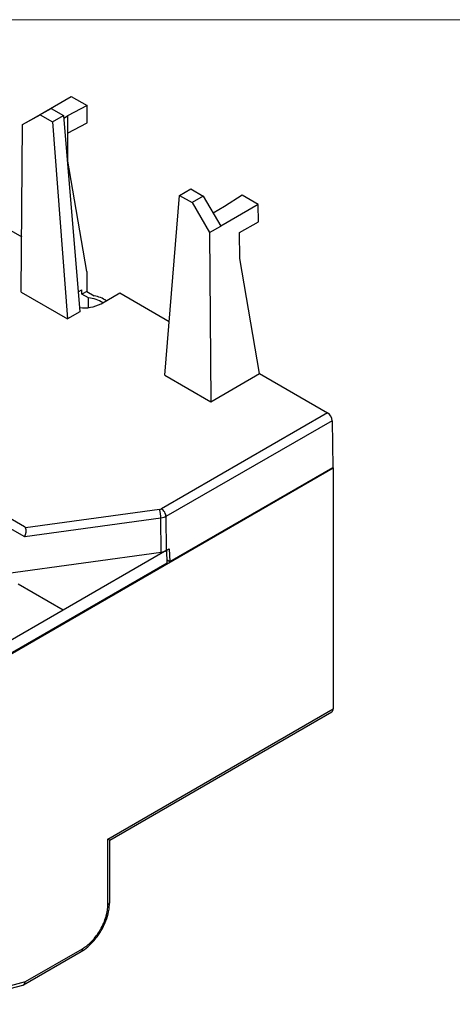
# Model space of a CAD drawing. Header units: millimetres. Extents: x 0 to 432, y 0 to 279.
# Tile 19 of 33: x 177 to 217, y 186 to 279. Entities that reach past the tile are written whole.
import ezdxf

# ---------------------------------------------------------------- set-up
doc = ezdxf.new("R2010")
doc.units = ezdxf.units.MM
doc.linetypes.add('SLD-Solid', pattern=[0])
doc.layers.add('SLD-DEFPOINTS', color=7, linetype='Continuous')

# ---------------------------------------------------------------- blocks, each defined once
blk = doc.blocks.new('Block2')
at = {"color": 7, "linetype": 'SLD-Solid', "lineweight": 18}
blk.add_line((0, 279.4), (431.8, 279.4), dxfattribs=at)

msp = doc.modelspace()

# ---------------------------------------------------------------- linework, layer by layer
at = {"color": 7, "linetype": 'SLD-Solid', "lineweight": 18}
msp.add_line((0, 279.4), (431.8, 279.4), dxfattribs=at)
for p, q in [((177.899, 270.108), (181.431, 272.147)), ((181.431, 272.147), (182.938, 271.277)), ((177.896, 270.106), (179.537, 271.021)), ((179.537, 271.021), (178.49, 270.417)), ((179.537, 271.021), (180.71, 270.343)), ((182.938, 271.277), (181.078, 270.31)), ((182.938, 269.644), (182.938, 271.277)), ((176.835, 269.494), (178.49, 270.417)), ((176.835, 269.494), (177.896, 270.106)), ((178.49, 270.417), (179.664, 269.739)), ((179.664, 269.739), (180.71, 270.343)), ((180.71, 270.343), (182.259, 251.804)), ((180.73, 270.109), (181.078, 270.31)), ((181.078, 270.31), (181.078, 268.677)), ((176.715, 253.641), (176.835, 269.494)), ((179.664, 269.739), (181.078, 251.122)), ((181.078, 268.677), (182.938, 269.644)), ((181.078, 268.677), (181.078, 266.228)), ((181.078, 266.228), (181.078, 265.941)), ((182.897, 255.595), (181.078, 266.228)), ((191.684, 262.8), (192.731, 263.404)), ((192.731, 263.404), (193.904, 262.726)), ((190.27, 245.816), (191.684, 262.8)), ((191.684, 262.8), (192.858, 262.122)), ((193.904, 262.726), (192.858, 262.122)), ((193.904, 262.726), (195.574, 259.901)), ((197.602, 262.812), (195.927, 261.738)), ((199.109, 261.942), (197.602, 262.812)), ((192.858, 262.122), (194.513, 259.289)), ((195.927, 261.738), (194.854, 261.119)), ((199.109, 261.942), (195.574, 259.901)), ((199.121, 260.302), (199.109, 261.942)), ((174.834, 259.991), (176.755, 258.882)), ((194.513, 259.289), (195.574, 259.901)), ((197.354, 259.282), (199.121, 260.302)), ((194.513, 259.289), (194.633, 243.297)), ((197.372, 256.821), (197.354, 259.282)), ((199.229, 245.95), (197.372, 256.821)), ((182.897, 255.595), (182.912, 253.708)), ((176.715, 253.641), (181.078, 251.122)), ((182.101, 253.695), (182.455, 253.879)), ((182.455, 253.471), (182.455, 253.879)), ((182.912, 253.708), (182.455, 253.471)), ((183.073, 253.114), (182.455, 253.471)), ((182.912, 253.708), (183.607, 253.307)), ((183.073, 252.192), (183.073, 253.114)), ((184.26, 252.551), (186.028, 253.571)), ((186.028, 253.571), (190.692, 250.879)), ((182.259, 251.804), (181.078, 251.122)), ((190.27, 245.816), (194.633, 243.297)), ((194.633, 243.297), (199.229, 245.95)), ((199.229, 245.95), (205.669, 242.232)), ((205.669, 242.232), (189.969, 233.169)), ((206.097, 241.504), (190.393, 232.438)), ((206.097, 241.504), (206.164, 237.09)), ((155.976, 208.056), (206.18, 237.038)), ((190.768, 228.202), (206.164, 237.09)), ((206.18, 237.038), (206.127, 237.069)), ((206.18, 237.038), (206.18, 214.257)), ((177.015, 231.483), (174.765, 232.782)), ((189.779, 233.107), (177.131, 231.366)), ((177.056, 230.514), (174.77, 231.834)), ((189.918, 232.285), (177.056, 230.514)), ((189.935, 229.078), (189.918, 232.285)), ((190.393, 232.438), (190.411, 229.232)), ((175.264, 227.058), (189.935, 229.078)), ((190.482, 229.273), (180.662, 223.604)), ((190.411, 229.232), (190.703, 229.4)), ((190.5, 228.048), (190.482, 229.273)), ((190.703, 229.4), (190.768, 228.202)), ((190.5, 228.048), (156.064, 208.168)), ((190.495, 228.36), (190.768, 228.202)), ((180.662, 223.604), (176.419, 226.054)), ((180.662, 223.604), (172.177, 218.705)), ((184.896, 201.97), (206.18, 214.257)), ((185.072, 201.868), (206.056, 213.982)), ((184.896, 195.764), (184.896, 201.97)), ((185.072, 196.009), (185.072, 201.868)), ((176.939, 188.192), (182.368, 191.325)), ((177.103, 188.489), (182.492, 191.6)), ((170.09, 186.348), (176.878, 188.166)), ((170.359, 186.683), (177.103, 188.489))]:
    msp.add_line(p, q)
for centre, radius, start, end in [((182.865, 250.317), 2.805, 56.17984, 85.75861), ((183.023, 250.231), 3.131, 56.36918, 79.24401), ((182.678, 255.61), 3.444, 262.46085, 297.34474), ((187.375, 232.278), 2.543, 0.16401, 19.04727), ((205.895, 214.221), 0.288, 304.05801, 7.25429), ((184.772, 196.039), 0.302, 294.37561, 354.3043), ((182.207, 191.564), 0.288, 304.05801, 7.25429)]:
    msp.add_arc(centre, radius, start, end)
for centre, major_axis, ratio, start_param, end_param in [((205.673, 241.745), (-0.304, 0.517), 0.572322, 3.93151, 5.49358), ((176.228, 231.244), (0.913, 0.081), 0.382099, 0.116906, 0.498363), ((176.917, 230.846), (0.121, 0.618), 0.362305, 4.216174, 5.778243), ((189.703, 229.64), (1, 0), 0.5773, 4.946591, 5.497811), ((184.472, 202.215), (0.6, -0.346), 0.00007, 0.000041, 0.785439), ((176.679, 188.734), (-0.231, 0.557), 0.646908, 3.056622, 4.012043)]:
    msp.add_ellipse(centre, major_axis=major_axis, ratio=ratio, start_param=start_param, end_param=end_param)
for points in [[(189.779, 233.107), (189.85, 233.117), (189.917, 233.139), (189.969, 233.169)], [(190.393, 232.438), (190.263, 232.363), (190.097, 232.31), (189.918, 232.285)]]:
    msp.add_open_spline(points, degree=3)
for points, knots in [([(190.393, 232.438), (190.393, 232.496), (190.383, 232.563), (190.341, 232.707), (190.309, 232.783), (190.226, 232.926), (190.176, 232.991), (190.072, 233.099), (190.019, 233.14), (189.969, 233.169)], [0, 0, 0, 0, 0.25, 0.25, 0.5, 0.5, 0.75, 0.75, 1, 1, 1, 1]), ([(182.368, 191.325), (182.584, 191.467), (182.985, 191.729), (183.493, 192.233), (183.863, 192.685), (184.162, 193.119), (184.455, 193.624), (184.758, 194.298), (185.016, 195.139), (185.052, 195.707), (185.072, 196.009)], [0, 0, 0, 0, 0.149852, 0.277389, 0.376765, 0.450273, 0.544833, 0.671119, 0.825435, 1, 1, 1, 1]), ([(182.492, 191.6), (182.529, 191.622), (182.602, 191.665), (182.712, 191.738), (182.821, 191.815), (182.97, 191.929), (183.157, 192.088), (183.458, 192.38), (183.82, 192.805), (184.204, 193.388), (184.516, 194.012), (184.704, 194.538), (184.806, 194.944), (184.858, 195.231), (184.89, 195.507), (184.894, 195.678), (184.896, 195.764)], [0, 0, 0, 0, 0.029164, 0.058278, 0.087404, 0.116603, 0.17834, 0.240174, 0.36873, 0.500015, 0.6313, 0.759856, 0.821593, 0.883427, 0.94169, 1, 1, 1, 1])]:
    msp.add_open_spline(points, degree=3, knots=knots)

# ---------------------------------------------------------------- block references
at = {"layer": 'SLD-DEFPOINTS'}
msp.add_blockref('Block2', (0, 0), dxfattribs=at)

doc.saveas('drawing.dxf')
